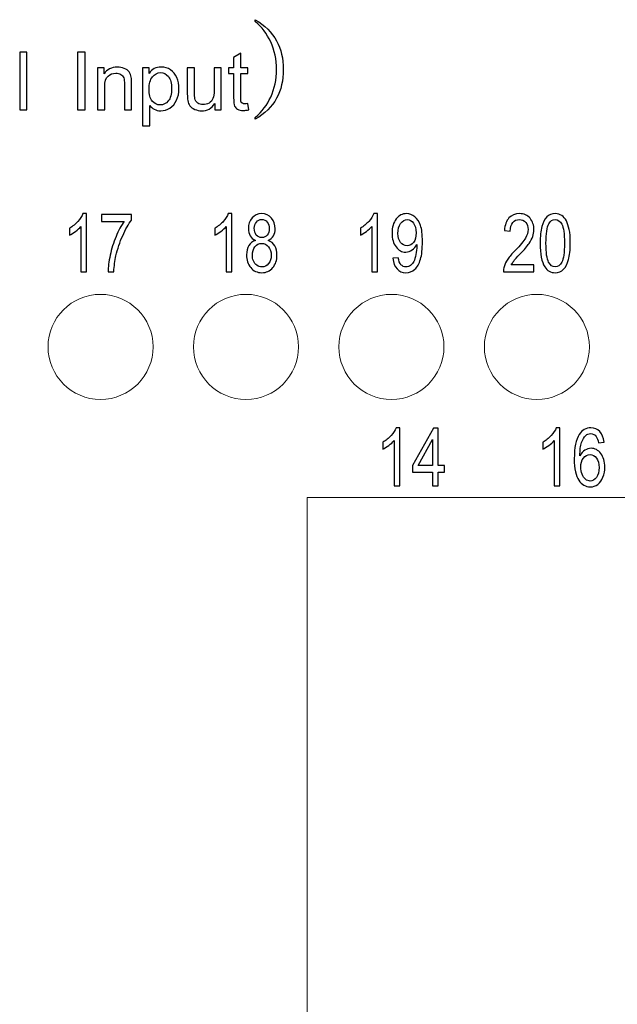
# Model space of a CAD drawing. Header units: millimetres. Extents: x -64 to 68, y -62 to 67.
# Tile 14 of 31: x 4 to 19, y -38 to -14. Entities that reach past the tile are written whole.
import ezdxf

# ---------------------------------------------------------------- set-up
doc = ezdxf.new("R2010")
doc.units = ezdxf.units.MM
doc.header["$MEASUREMENT"] = 0
doc.layers.add('layer 1', color=7, linetype='Continuous')

msp = doc.modelspace()

# ---------------------------------------------------------------- linework, layer by layer
at = {"layer": 'layer 1', "color": 9}
for points, knots in [([(10.0999, -13.6996), (10.2624, -13.8315), (10.3897, -13.9982), (10.4814, -14.1987), (10.4814, -14.1987), (10.579, -14.4084), (10.6276, -14.6366), (10.6276, -14.8825), (10.6276, -14.8825), (10.6276, -15.1302), (10.579, -15.3579), (10.4814, -15.5658), (10.4814, -15.5658), (10.3929, -15.7593), (10.2661, -15.9269), (10.0999, -16.0677), (10.0999, -16.0677), (10.0999, -16.0677), (10.0999, -16.114), (10.0999, -16.114), (10.0999, -16.114), (10.3364, -15.982), (10.5124, -15.8084), (10.6276, -15.5931), (10.6276, -15.5931), (10.7388, -15.3903), (10.7943, -15.1538), (10.7943, -14.8825), (10.7943, -14.8825), (10.7943, -14.6149), (10.7388, -14.3797), (10.6276, -14.1769), (10.6276, -14.1769), (10.5105, -13.9621), (10.3346, -13.7866), (10.0999, -13.651), (10.0999, -13.651), (10.0999, -13.651), (10.0999, -13.6996), (10.0999, -13.6996)], [0, 0, 0, 0, 0.0909091, 0.0909091, 0.0909091, 0.0909091, 0.1818182, 0.1818182, 0.1818182, 0.1818182, 0.2727273, 0.2727273, 0.2727273, 0.2727273, 0.3636364, 0.3636364, 0.3636364, 0.3636364, 0.4545455, 0.4545455, 0.4545455, 0.4545455, 0.5454545, 0.5454545, 0.5454545, 0.5454545, 0.6363636, 0.6363636, 0.6363636, 0.6363636, 0.7272727, 0.7272727, 0.7272727, 0.7272727, 0.8181818, 0.8181818, 0.8181818, 0.8181818, 1, 1, 1, 1]), ([(4.2686, -15.8834), (4.2686, -15.8834), (4.2686, -14.4514), (4.2686, -14.4514), (4.2686, -14.4514), (4.2686, -14.4514), (4.4446, -14.4514), (4.4446, -14.4514), (4.4446, -14.4514), (4.4446, -14.4514), (4.4446, -15.8834), (4.4446, -15.8834), (4.4446, -15.8834), (4.4446, -15.8834), (4.2686, -15.8834), (4.2686, -15.8834)], [0, 0, 0, 0, 0.2, 0.2, 0.2, 0.2, 0.4, 0.4, 0.4, 0.4, 0.6, 0.6, 0.6, 0.6, 1, 1, 1, 1]), ([(5.6959, -15.8834), (5.6959, -15.8834), (5.6959, -14.4514), (5.6959, -14.4514), (5.6959, -14.4514), (5.6959, -14.4514), (5.8859, -14.4514), (5.8859, -14.4514), (5.8859, -14.4514), (5.8859, -14.4514), (5.8859, -15.8834), (5.8859, -15.8834), (5.8859, -15.8834), (5.8859, -15.8834), (5.6959, -15.8834), (5.6959, -15.8834)], [0, 0, 0, 0, 0.2, 0.2, 0.2, 0.2, 0.4, 0.4, 0.4, 0.4, 0.6, 0.6, 0.6, 0.6, 1, 1, 1, 1]), ([(9.9165, -15.7264), (9.9165, -15.7264), (9.9405, -15.8817), (9.9405, -15.8817), (9.9405, -15.8817), (9.8912, -15.8921), (9.8468, -15.8974), (9.8082, -15.8974), (9.8082, -15.8974), (9.7445, -15.8974), (9.6952, -15.8874), (9.6598, -15.8671), (9.6598, -15.8671), (9.6248, -15.8467), (9.6002, -15.8204), (9.5858, -15.7874), (9.5858, -15.7874), (9.5715, -15.7544), (9.5645, -15.6851), (9.5645, -15.5794), (9.5645, -15.5794), (9.5645, -15.5794), (9.5645, -14.9814), (9.5645, -14.9814), (9.5645, -14.9814), (9.5645, -14.9814), (9.4345, -14.9814), (9.4345, -14.9814), (9.4345, -14.9814), (9.4345, -14.9814), (9.4345, -14.8454), (9.4345, -14.8454), (9.4345, -14.8454), (9.4345, -14.8454), (9.5645, -14.8454), (9.5645, -14.8454), (9.5645, -14.8454), (9.5645, -14.8454), (9.5645, -14.5887), (9.5645, -14.5887), (9.5645, -14.5887), (9.5645, -14.5887), (9.7405, -14.4831), (9.7405, -14.4831), (9.7405, -14.4831), (9.7405, -14.4831), (9.7405, -14.8454), (9.7405, -14.8454), (9.7405, -14.8454), (9.7405, -14.8454), (9.9165, -14.8454), (9.9165, -14.8454), (9.9165, -14.8454), (9.9165, -14.8454), (9.9165, -14.9814), (9.9165, -14.9814), (9.9165, -14.9814), (9.9165, -14.9814), (9.7405, -14.9814), (9.7405, -14.9814), (9.7405, -14.9814), (9.7405, -14.9814), (9.7405, -15.5894), (9.7405, -15.5894), (9.7405, -15.5894), (9.7405, -15.6397), (9.7435, -15.6721), (9.7498, -15.6864), (9.7498, -15.6864), (9.7558, -15.7007), (9.7658, -15.7121), (9.7798, -15.7207), (9.7798, -15.7207), (9.7938, -15.7291), (9.8138, -15.7334), (9.8398, -15.7334), (9.8398, -15.7334), (9.8592, -15.7334), (9.8848, -15.7311), (9.9165, -15.7264)], [0, 0, 0, 0, 0.047619, 0.047619, 0.047619, 0.047619, 0.0952381, 0.0952381, 0.0952381, 0.0952381, 0.1428571, 0.1428571, 0.1428571, 0.1428571, 0.1904762, 0.1904762, 0.1904762, 0.1904762, 0.2380952, 0.2380952, 0.2380952, 0.2380952, 0.2857143, 0.2857143, 0.2857143, 0.2857143, 0.3333333, 0.3333333, 0.3333333, 0.3333333, 0.3809524, 0.3809524, 0.3809524, 0.3809524, 0.4285714, 0.4285714, 0.4285714, 0.4285714, 0.4761905, 0.4761905, 0.4761905, 0.4761905, 0.5238095, 0.5238095, 0.5238095, 0.5238095, 0.5714286, 0.5714286, 0.5714286, 0.5714286, 0.6190476, 0.6190476, 0.6190476, 0.6190476, 0.6666667, 0.6666667, 0.6666667, 0.6666667, 0.7142857, 0.7142857, 0.7142857, 0.7142857, 0.7619048, 0.7619048, 0.7619048, 0.7619048, 0.8095238, 0.8095238, 0.8095238, 0.8095238, 0.8571429, 0.8571429, 0.8571429, 0.8571429, 0.9047619, 0.9047619, 0.9047619, 0.9047619, 1, 1, 1, 1]), ([(6.1976, -15.8834), (6.1976, -15.8834), (6.1976, -14.8454), (6.1976, -14.8454), (6.1976, -14.8454), (6.1976, -14.8454), (6.3556, -14.8454), (6.3556, -14.8454), (6.3556, -14.8454), (6.3556, -14.8454), (6.3556, -14.9927), (6.3556, -14.9927), (6.3556, -14.9927), (6.4316, -14.8797), (6.5416, -14.8234), (6.6853, -14.8234), (6.6853, -14.8234), (6.7479, -14.8234), (6.8053, -14.8347), (6.8576, -14.8571), (6.8576, -14.8571), (6.9099, -14.8794), (6.9493, -14.9091), (6.9753, -14.9454), (6.9753, -14.9454), (7.0013, -14.9817), (7.0196, -15.0251), (7.0299, -15.0751), (7.0299, -15.0751), (7.0363, -15.1077), (7.0396, -15.1647), (7.0396, -15.2461), (7.0396, -15.2461), (7.0396, -15.2461), (7.0396, -15.8834), (7.0396, -15.8834), (7.0396, -15.8834), (7.0396, -15.8834), (6.8636, -15.8834), (6.8636, -15.8834), (6.8636, -15.8834), (6.8636, -15.8834), (6.8636, -15.2527), (6.8636, -15.2527), (6.8636, -15.2527), (6.8636, -15.1811), (6.8569, -15.1274), (6.8433, -15.0921), (6.8433, -15.0921), (6.8296, -15.0567), (6.8053, -15.0284), (6.7706, -15.0071), (6.7706, -15.0071), (6.7359, -14.9861), (6.6949, -14.9754), (6.6483, -14.9754), (6.6483, -14.9754), (6.5736, -14.9754), (6.5093, -14.9991), (6.4549, -15.0467), (6.4549, -15.0467), (6.4006, -15.0941), (6.3736, -15.1844), (6.3736, -15.3171), (6.3736, -15.3171), (6.3736, -15.3171), (6.3736, -15.8834), (6.3736, -15.8834), (6.3736, -15.8834), (6.3736, -15.8834), (6.1976, -15.8834), (6.1976, -15.8834)], [0, 0, 0, 0, 0.0526316, 0.0526316, 0.0526316, 0.0526316, 0.1052632, 0.1052632, 0.1052632, 0.1052632, 0.1578947, 0.1578947, 0.1578947, 0.1578947, 0.2105263, 0.2105263, 0.2105263, 0.2105263, 0.2631579, 0.2631579, 0.2631579, 0.2631579, 0.3157895, 0.3157895, 0.3157895, 0.3157895, 0.3684211, 0.3684211, 0.3684211, 0.3684211, 0.4210526, 0.4210526, 0.4210526, 0.4210526, 0.4736842, 0.4736842, 0.4736842, 0.4736842, 0.5263158, 0.5263158, 0.5263158, 0.5263158, 0.5789474, 0.5789474, 0.5789474, 0.5789474, 0.6315789, 0.6315789, 0.6315789, 0.6315789, 0.6842105, 0.6842105, 0.6842105, 0.6842105, 0.7368421, 0.7368421, 0.7368421, 0.7368421, 0.7894737, 0.7894737, 0.7894737, 0.7894737, 0.8421053, 0.8421053, 0.8421053, 0.8421053, 0.8947368, 0.8947368, 0.8947368, 0.8947368, 1, 1, 1, 1]), ([(7.3099, -16.2814), (7.3099, -16.2814), (7.3099, -14.8454), (7.3099, -14.8454), (7.3099, -14.8454), (7.3099, -14.8454), (7.4699, -14.8454), (7.4699, -14.8454), (7.4699, -14.8454), (7.4699, -14.8454), (7.4699, -14.9817), (7.4699, -14.9817), (7.4699, -14.9817), (7.5076, -14.9291), (7.5502, -14.8894), (7.5979, -14.8631), (7.5979, -14.8631), (7.6452, -14.8367), (7.7029, -14.8234), (7.7706, -14.8234), (7.7706, -14.8234), (7.8592, -14.8234), (7.9372, -14.8461), (8.0049, -14.8917), (8.0049, -14.8917), (8.0726, -14.9371), (8.1236, -15.0014), (8.1582, -15.0841), (8.1582, -15.0841), (8.1926, -15.1671), (8.2099, -15.2577), (8.2099, -15.3567), (8.2099, -15.3567), (8.2099, -15.4624), (8.1909, -15.5577), (8.1529, -15.6427), (8.1529, -15.6427), (8.1149, -15.7274), (8.0596, -15.7924), (7.9869, -15.8377), (7.9869, -15.8377), (7.9146, -15.8827), (7.8382, -15.9054), (7.7582, -15.9054), (7.7582, -15.9054), (7.6996, -15.9054), (7.6469, -15.8931), (7.6006, -15.8684), (7.6006, -15.8684), (7.5539, -15.8437), (7.5159, -15.8127), (7.4859, -15.7751), (7.4859, -15.7751), (7.4859, -15.7751), (7.4859, -16.2814), (7.4859, -16.2814), (7.4859, -16.2814), (7.4859, -16.2814), (7.3099, -16.2814), (7.3099, -16.2814)], [0, 0, 0, 0, 0.0625, 0.0625, 0.0625, 0.0625, 0.125, 0.125, 0.125, 0.125, 0.1875, 0.1875, 0.1875, 0.1875, 0.25, 0.25, 0.25, 0.25, 0.3125, 0.3125, 0.3125, 0.3125, 0.375, 0.375, 0.375, 0.375, 0.4375, 0.4375, 0.4375, 0.4375, 0.5, 0.5, 0.5, 0.5, 0.5625, 0.5625, 0.5625, 0.5625, 0.625, 0.625, 0.625, 0.625, 0.6875, 0.6875, 0.6875, 0.6875, 0.75, 0.75, 0.75, 0.75, 0.8125, 0.8125, 0.8125, 0.8125, 0.875, 0.875, 0.875, 0.875, 1, 1, 1, 1]), ([(9.1002, -15.8834), (9.1002, -15.8834), (9.1002, -15.7291), (9.1002, -15.7291), (9.1002, -15.7291), (9.0195, -15.8467), (8.9102, -15.9054), (8.7719, -15.9054), (8.7719, -15.9054), (8.7109, -15.9054), (8.6539, -15.8937), (8.6009, -15.8704), (8.6009, -15.8704), (8.5479, -15.8467), (8.5085, -15.8174), (8.4829, -15.7821), (8.4829, -15.7821), (8.4572, -15.7464), (8.4392, -15.7031), (8.4289, -15.6517), (8.4289, -15.6517), (8.4219, -15.6171), (8.4182, -15.5624), (8.4182, -15.4877), (8.4182, -15.4877), (8.4182, -15.4877), (8.4182, -14.8454), (8.4182, -14.8454), (8.4182, -14.8454), (8.4182, -14.8454), (8.5942, -14.8454), (8.5942, -14.8454), (8.5942, -14.8454), (8.5942, -14.8454), (8.5942, -15.4197), (8.5942, -15.4197), (8.5942, -15.4197), (8.5942, -15.5114), (8.5979, -15.5734), (8.6049, -15.6051), (8.6049, -15.6051), (8.6159, -15.6514), (8.6392, -15.6874), (8.6752, -15.7137), (8.6752, -15.7137), (8.7109, -15.7401), (8.7549, -15.7534), (8.8075, -15.7534), (8.8075, -15.7534), (8.8602, -15.7534), (8.9095, -15.7401), (8.9555, -15.7131), (8.9555, -15.7131), (9.0015, -15.6861), (9.0342, -15.6491), (9.0535, -15.6027), (9.0535, -15.6027), (9.0725, -15.5564), (9.0822, -15.4887), (9.0822, -15.4004), (9.0822, -15.4004), (9.0822, -15.4004), (9.0822, -14.8454), (9.0822, -14.8454), (9.0822, -14.8454), (9.0822, -14.8454), (9.2582, -14.8454), (9.2582, -14.8454), (9.2582, -14.8454), (9.2582, -14.8454), (9.2582, -15.8834), (9.2582, -15.8834), (9.2582, -15.8834), (9.2582, -15.8834), (9.1002, -15.8834), (9.1002, -15.8834)], [0, 0, 0, 0, 0.05, 0.05, 0.05, 0.05, 0.1, 0.1, 0.1, 0.1, 0.15, 0.15, 0.15, 0.15, 0.2, 0.2, 0.2, 0.2, 0.25, 0.25, 0.25, 0.25, 0.3, 0.3, 0.3, 0.3, 0.35, 0.35, 0.35, 0.35, 0.4, 0.4, 0.4, 0.4, 0.45, 0.45, 0.45, 0.45, 0.5, 0.5, 0.5, 0.5, 0.55, 0.55, 0.55, 0.55, 0.6, 0.6, 0.6, 0.6, 0.65, 0.65, 0.65, 0.65, 0.7, 0.7, 0.7, 0.7, 0.75, 0.75, 0.75, 0.75, 0.8, 0.8, 0.8, 0.8, 0.85, 0.85, 0.85, 0.85, 0.9, 0.9, 0.9, 0.9, 1, 1, 1, 1]), ([(7.4699, -15.3707), (7.4699, -15.5037), (7.4969, -15.6021), (7.5506, -15.6657), (7.5506, -15.6657), (7.6046, -15.7294), (7.6699, -15.7614), (7.7466, -15.7614), (7.7466, -15.7614), (7.8246, -15.7614), (7.8912, -15.7284), (7.9466, -15.6624), (7.9466, -15.6624), (8.0022, -15.5964), (8.0299, -15.4944), (8.0299, -15.3561), (8.0299, -15.3561), (8.0299, -15.2241), (8.0029, -15.1254), (7.9486, -15.0597), (7.9486, -15.0597), (7.8942, -14.9941), (7.8296, -14.9614), (7.7542, -14.9614), (7.7542, -14.9614), (7.6796, -14.9614), (7.6136, -14.9964), (7.5562, -15.0661), (7.5562, -15.0661), (7.4986, -15.1361), (7.4699, -15.2374), (7.4699, -15.3707)], [0, 0, 0, 0, 0.1111111, 0.1111111, 0.1111111, 0.1111111, 0.2222222, 0.2222222, 0.2222222, 0.2222222, 0.3333333, 0.3333333, 0.3333333, 0.3333333, 0.4444444, 0.4444444, 0.4444444, 0.4444444, 0.5555556, 0.5555556, 0.5555556, 0.5555556, 0.6666667, 0.6666667, 0.6666667, 0.6666667, 0.7777778, 0.7777778, 0.7777778, 0.7777778, 1, 1, 1, 1]), ([(5.9248, -19.889), (5.9248, -19.889), (5.784, -19.889), (5.784, -19.889), (5.784, -19.889), (5.784, -19.889), (5.784, -18.7683), (5.784, -18.7683), (5.784, -18.7683), (5.7502, -18.809), (5.7056, -18.8493), (5.6507, -18.8897), (5.6507, -18.8897), (5.5958, -18.93), (5.5462, -18.9603), (5.5024, -18.9803), (5.5024, -18.9803), (5.5024, -18.9803), (5.5024, -18.8103), (5.5024, -18.8103), (5.5024, -18.8103), (5.5811, -18.7643), (5.6499, -18.7083), (5.7088, -18.6423), (5.7088, -18.6423), (5.7678, -18.5767), (5.8096, -18.513), (5.8342, -18.451), (5.8342, -18.451), (5.8342, -18.451), (5.9248, -18.451), (5.9248, -18.451), (5.9248, -18.451), (5.9248, -18.451), (5.9248, -19.889), (5.9248, -19.889)], [0, 0, 0, 0, 0.1, 0.1, 0.1, 0.1, 0.2, 0.2, 0.2, 0.2, 0.3, 0.3, 0.3, 0.3, 0.4, 0.4, 0.4, 0.4, 0.5, 0.5, 0.5, 0.5, 0.6, 0.6, 0.6, 0.6, 0.7, 0.7, 0.7, 0.7, 0.8, 0.8, 0.8, 0.8, 1, 1, 1, 1]), ([(6.2947, -18.643), (6.2947, -18.643), (6.2947, -18.475), (6.2947, -18.475), (6.2947, -18.475), (6.2947, -18.475), (7.0355, -18.475), (7.0355, -18.475), (7.0355, -18.475), (7.0355, -18.475), (7.0355, -18.611), (7.0355, -18.611), (7.0355, -18.611), (6.9627, -18.708), (6.8901, -18.837), (6.8187, -18.998), (6.8187, -18.998), (6.7469, -19.159), (6.6917, -19.3247), (6.6525, -19.495), (6.6525, -19.495), (6.6245, -19.6147), (6.6064, -19.7463), (6.5987, -19.889), (6.5987, -19.889), (6.5987, -19.889), (6.4547, -19.889), (6.4547, -19.889), (6.4547, -19.889), (6.4563, -19.7763), (6.4739, -19.64), (6.5077, -19.4803), (6.5077, -19.4803), (6.5416, -19.3203), (6.5899, -19.1663), (6.6531, -19.018), (6.6531, -19.018), (6.7163, -18.8697), (6.7835, -18.7447), (6.8547, -18.643), (6.8547, -18.643), (6.8547, -18.643), (6.2947, -18.643), (6.2947, -18.643)], [0, 0, 0, 0, 0.0833333, 0.0833333, 0.0833333, 0.0833333, 0.1666667, 0.1666667, 0.1666667, 0.1666667, 0.25, 0.25, 0.25, 0.25, 0.3333333, 0.3333333, 0.3333333, 0.3333333, 0.4166667, 0.4166667, 0.4166667, 0.4166667, 0.5, 0.5, 0.5, 0.5, 0.5833333, 0.5833333, 0.5833333, 0.5833333, 0.6666667, 0.6666667, 0.6666667, 0.6666667, 0.75, 0.75, 0.75, 0.75, 0.8333333, 0.8333333, 0.8333333, 0.8333333, 1, 1, 1, 1]), ([(9.5236, -19.889), (9.5236, -19.889), (9.3828, -19.889), (9.3828, -19.889), (9.3828, -19.889), (9.3828, -19.889), (9.3828, -18.7683), (9.3828, -18.7683), (9.3828, -18.7683), (9.349, -18.809), (9.3044, -18.8493), (9.2495, -18.8897), (9.2495, -18.8897), (9.1946, -18.93), (9.145, -18.9603), (9.1012, -18.9803), (9.1012, -18.9803), (9.1012, -18.9803), (9.1012, -18.8103), (9.1012, -18.8103), (9.1012, -18.8103), (9.1799, -18.7643), (9.2487, -18.7083), (9.3076, -18.6423), (9.3076, -18.6423), (9.3666, -18.5767), (9.4084, -18.513), (9.433, -18.451), (9.433, -18.451), (9.433, -18.451), (9.5236, -18.451), (9.5236, -18.451), (9.5236, -18.451), (9.5236, -18.451), (9.5236, -19.889), (9.5236, -19.889)], [0, 0, 0, 0, 0.1, 0.1, 0.1, 0.1, 0.2, 0.2, 0.2, 0.2, 0.3, 0.3, 0.3, 0.3, 0.4, 0.4, 0.4, 0.4, 0.5, 0.5, 0.5, 0.5, 0.6, 0.6, 0.6, 0.6, 0.7, 0.7, 0.7, 0.7, 0.8, 0.8, 0.8, 0.8, 1, 1, 1, 1]), ([(10.1023, -19.1127), (10.0439, -19.086), (10.0007, -19.0477), (9.9724, -18.9983), (9.9724, -18.9983), (9.9444, -18.9487), (9.9303, -18.8893), (9.9303, -18.8203), (9.9303, -18.8203), (9.9303, -18.716), (9.9601, -18.6287), (10.0199, -18.5577), (10.0199, -18.5577), (10.0799, -18.4867), (10.1593, -18.451), (10.2588, -18.451), (10.2588, -18.451), (10.3585, -18.451), (10.4391, -18.4873), (10.4999, -18.56), (10.4999, -18.56), (10.5607, -18.6327), (10.5911, -18.721), (10.5911, -18.8253), (10.5911, -18.8253), (10.5911, -18.8917), (10.5772, -18.9497), (10.5495, -18.9987), (10.5495, -18.9987), (10.5217, -19.048), (10.4796, -19.086), (10.4228, -19.1127), (10.4228, -19.1127), (10.4929, -19.1413), (10.546, -19.1873), (10.5825, -19.2513), (10.5825, -19.2513), (10.6191, -19.315), (10.6375, -19.391), (10.6375, -19.4797), (10.6375, -19.4797), (10.6375, -19.602), (10.6028, -19.7047), (10.5337, -19.788), (10.5337, -19.788), (10.4644, -19.8713), (10.3735, -19.913), (10.2607, -19.913), (10.2607, -19.913), (10.1479, -19.913), (10.0569, -19.8713), (9.9876, -19.7877), (9.9876, -19.7877), (9.9185, -19.704), (9.8839, -19.5997), (9.8839, -19.4747), (9.8839, -19.4747), (9.8839, -19.3817), (9.9028, -19.3037), (9.9407, -19.241), (9.9407, -19.241), (9.9785, -19.178), (10.0324, -19.1353), (10.1023, -19.1127)], [0, 0, 0, 0, 0.0588235, 0.0588235, 0.0588235, 0.0588235, 0.1176471, 0.1176471, 0.1176471, 0.1176471, 0.1764706, 0.1764706, 0.1764706, 0.1764706, 0.2352941, 0.2352941, 0.2352941, 0.2352941, 0.2941176, 0.2941176, 0.2941176, 0.2941176, 0.3529412, 0.3529412, 0.3529412, 0.3529412, 0.4117647, 0.4117647, 0.4117647, 0.4117647, 0.4705882, 0.4705882, 0.4705882, 0.4705882, 0.5294118, 0.5294118, 0.5294118, 0.5294118, 0.5882353, 0.5882353, 0.5882353, 0.5882353, 0.6470588, 0.6470588, 0.6470588, 0.6470588, 0.7058824, 0.7058824, 0.7058824, 0.7058824, 0.7647059, 0.7647059, 0.7647059, 0.7647059, 0.8235294, 0.8235294, 0.8235294, 0.8235294, 0.8823529, 0.8823529, 0.8823529, 0.8823529, 1, 1, 1, 1]), ([(13.1236, -19.889), (13.1236, -19.889), (12.9828, -19.889), (12.9828, -19.889), (12.9828, -19.889), (12.9828, -19.889), (12.9828, -18.7683), (12.9828, -18.7683), (12.9828, -18.7683), (12.949, -18.809), (12.9044, -18.8493), (12.8495, -18.8897), (12.8495, -18.8897), (12.7946, -18.93), (12.745, -18.9603), (12.7012, -18.9803), (12.7012, -18.9803), (12.7012, -18.9803), (12.7012, -18.8103), (12.7012, -18.8103), (12.7012, -18.8103), (12.7799, -18.7643), (12.8487, -18.7083), (12.9076, -18.6423), (12.9076, -18.6423), (12.9666, -18.5767), (13.0084, -18.513), (13.033, -18.451), (13.033, -18.451), (13.033, -18.451), (13.1236, -18.451), (13.1236, -18.451), (13.1236, -18.451), (13.1236, -18.451), (13.1236, -19.889), (13.1236, -19.889)], [0, 0, 0, 0, 0.1, 0.1, 0.1, 0.1, 0.2, 0.2, 0.2, 0.2, 0.3, 0.3, 0.3, 0.3, 0.4, 0.4, 0.4, 0.4, 0.5, 0.5, 0.5, 0.5, 0.6, 0.6, 0.6, 0.6, 0.7, 0.7, 0.7, 0.7, 0.8, 0.8, 0.8, 0.8, 1, 1, 1, 1]), ([(13.5063, -19.557), (13.5063, -19.557), (13.6407, -19.543), (13.6407, -19.543), (13.6407, -19.543), (13.6521, -19.6223), (13.674, -19.6797), (13.7063, -19.7153), (13.7063, -19.7153), (13.7385, -19.751), (13.7799, -19.769), (13.8305, -19.769), (13.8305, -19.769), (13.8737, -19.769), (13.9116, -19.7567), (13.9444, -19.7317), (13.9444, -19.7317), (13.9772, -19.707), (14.0039, -19.674), (14.0244, -19.6323), (14.0244, -19.6323), (14.0449, -19.591), (14.0623, -19.535), (14.0764, -19.4647), (14.0764, -19.4647), (14.0905, -19.3943), (14.0975, -19.3227), (14.0975, -19.2497), (14.0975, -19.2497), (14.0975, -19.242), (14.0972, -19.23), (14.0967, -19.2143), (14.0967, -19.2143), (14.0687, -19.2703), (14.0303, -19.316), (13.9817, -19.3507), (13.9817, -19.3507), (13.9332, -19.3857), (13.8804, -19.403), (13.8239, -19.403), (13.8239, -19.403), (13.7292, -19.403), (13.6492, -19.36), (13.5836, -19.274), (13.5836, -19.274), (13.5183, -19.1883), (13.4855, -19.075), (13.4855, -18.9343), (13.4855, -18.9343), (13.4855, -18.789), (13.5196, -18.6723), (13.5881, -18.5837), (13.5881, -18.5837), (13.6564, -18.4953), (13.742, -18.451), (13.8452, -18.451), (13.8452, -18.451), (13.9193, -18.451), (13.9873, -18.476), (14.0492, -18.5263), (14.0492, -18.5263), (14.1108, -18.5763), (14.1575, -18.6477), (14.1895, -18.7407), (14.1895, -18.7407), (14.2215, -18.8333), (14.2375, -18.9677), (14.2375, -19.1433), (14.2375, -19.1433), (14.2375, -19.3263), (14.2217, -19.472), (14.19, -19.5803), (14.19, -19.5803), (14.1583, -19.689), (14.1108, -19.7713), (14.0481, -19.828), (14.0481, -19.828), (13.9855, -19.8847), (13.9121, -19.913), (13.8279, -19.913), (13.8279, -19.913), (13.7383, -19.913), (13.6652, -19.882), (13.6084, -19.8197), (13.6084, -19.8197), (13.5519, -19.7573), (13.5177, -19.6697), (13.5063, -19.557)], [0, 0, 0, 0, 0.0434783, 0.0434783, 0.0434783, 0.0434783, 0.0869565, 0.0869565, 0.0869565, 0.0869565, 0.1304348, 0.1304348, 0.1304348, 0.1304348, 0.173913, 0.173913, 0.173913, 0.173913, 0.2173913, 0.2173913, 0.2173913, 0.2173913, 0.2608696, 0.2608696, 0.2608696, 0.2608696, 0.3043478, 0.3043478, 0.3043478, 0.3043478, 0.3478261, 0.3478261, 0.3478261, 0.3478261, 0.3913043, 0.3913043, 0.3913043, 0.3913043, 0.4347826, 0.4347826, 0.4347826, 0.4347826, 0.4782609, 0.4782609, 0.4782609, 0.4782609, 0.5217391, 0.5217391, 0.5217391, 0.5217391, 0.5652174, 0.5652174, 0.5652174, 0.5652174, 0.6086957, 0.6086957, 0.6086957, 0.6086957, 0.6521739, 0.6521739, 0.6521739, 0.6521739, 0.6956522, 0.6956522, 0.6956522, 0.6956522, 0.7391304, 0.7391304, 0.7391304, 0.7391304, 0.7826087, 0.7826087, 0.7826087, 0.7826087, 0.826087, 0.826087, 0.826087, 0.826087, 0.8695652, 0.8695652, 0.8695652, 0.8695652, 0.9130435, 0.9130435, 0.9130435, 0.9130435, 1, 1, 1, 1]), ([(16.9991, -19.721), (16.9991, -19.721), (16.9991, -19.889), (16.9991, -19.889), (16.9991, -19.889), (16.9991, -19.889), (16.2407, -19.889), (16.2407, -19.889), (16.2407, -19.889), (16.2397, -19.8467), (16.2453, -19.806), (16.2573, -19.7667), (16.2573, -19.7667), (16.2767, -19.7023), (16.3079, -19.6387), (16.3509, -19.5763), (16.3509, -19.5763), (16.3938, -19.514), (16.4551, -19.442), (16.5349, -19.3603), (16.5349, -19.3603), (16.6589, -19.2327), (16.7431, -19.1317), (16.7871, -19.057), (16.7871, -19.057), (16.8314, -18.9823), (16.8535, -18.9117), (16.8535, -18.845), (16.8535, -18.845), (16.8535, -18.7753), (16.8335, -18.7167), (16.7935, -18.6687), (16.7935, -18.6687), (16.7535, -18.621), (16.7013, -18.597), (16.637, -18.597), (16.637, -18.597), (16.569, -18.597), (16.5146, -18.6223), (16.4738, -18.673), (16.4738, -18.673), (16.433, -18.7233), (16.4125, -18.7933), (16.4119, -18.883), (16.4119, -18.883), (16.4119, -18.883), (16.2679, -18.865), (16.2679, -18.865), (16.2679, -18.865), (16.2778, -18.7303), (16.3151, -18.6277), (16.3797, -18.557), (16.3797, -18.557), (16.4445, -18.4863), (16.5311, -18.451), (16.6402, -18.451), (16.6402, -18.451), (16.7501, -18.451), (16.8373, -18.489), (16.9013, -18.5653), (16.9013, -18.5653), (16.9655, -18.6417), (16.9975, -18.7363), (16.9975, -18.849), (16.9975, -18.849), (16.9975, -18.9063), (16.9882, -18.9627), (16.9693, -19.018), (16.9693, -19.018), (16.9506, -19.0737), (16.9194, -19.132), (16.8759, -19.1933), (16.8759, -19.1933), (16.8322, -19.2543), (16.7599, -19.3387), (16.6591, -19.4453), (16.6591, -19.4453), (16.5746, -19.534), (16.5202, -19.594), (16.4962, -19.6257), (16.4962, -19.6257), (16.4722, -19.6573), (16.4525, -19.689), (16.4367, -19.721), (16.4367, -19.721), (16.4367, -19.721), (16.9991, -19.721), (16.9991, -19.721)], [0, 0, 0, 0, 0.0434783, 0.0434783, 0.0434783, 0.0434783, 0.0869565, 0.0869565, 0.0869565, 0.0869565, 0.1304348, 0.1304348, 0.1304348, 0.1304348, 0.173913, 0.173913, 0.173913, 0.173913, 0.2173913, 0.2173913, 0.2173913, 0.2173913, 0.2608696, 0.2608696, 0.2608696, 0.2608696, 0.3043478, 0.3043478, 0.3043478, 0.3043478, 0.3478261, 0.3478261, 0.3478261, 0.3478261, 0.3913043, 0.3913043, 0.3913043, 0.3913043, 0.4347826, 0.4347826, 0.4347826, 0.4347826, 0.4782609, 0.4782609, 0.4782609, 0.4782609, 0.5217391, 0.5217391, 0.5217391, 0.5217391, 0.5652174, 0.5652174, 0.5652174, 0.5652174, 0.6086957, 0.6086957, 0.6086957, 0.6086957, 0.6521739, 0.6521739, 0.6521739, 0.6521739, 0.6956522, 0.6956522, 0.6956522, 0.6956522, 0.7391304, 0.7391304, 0.7391304, 0.7391304, 0.7826087, 0.7826087, 0.7826087, 0.7826087, 0.826087, 0.826087, 0.826087, 0.826087, 0.8695652, 0.8695652, 0.8695652, 0.8695652, 0.9130435, 0.9130435, 0.9130435, 0.9130435, 1, 1, 1, 1]), ([(17.1514, -19.1823), (17.1514, -19.0133), (17.1652, -18.8767), (17.193, -18.7733), (17.193, -18.7733), (17.221, -18.6697), (17.2623, -18.59), (17.3172, -18.5343), (17.3172, -18.5343), (17.3719, -18.4787), (17.441, -18.451), (17.5242, -18.451), (17.5242, -18.451), (17.5855, -18.451), (17.6394, -18.4663), (17.686, -18.4973), (17.686, -18.4973), (17.7324, -18.5283), (17.7708, -18.573), (17.8007, -18.6313), (17.8007, -18.6313), (17.8306, -18.6893), (17.854, -18.7603), (17.8711, -18.844), (17.8711, -18.844), (17.8884, -18.9277), (17.897, -19.0407), (17.897, -19.1823), (17.897, -19.1823), (17.897, -19.3503), (17.8831, -19.4863), (17.8556, -19.5897), (17.8556, -19.5897), (17.8282, -19.6933), (17.7868, -19.773), (17.7319, -19.829), (17.7319, -19.829), (17.6772, -19.885), (17.6079, -19.913), (17.5242, -19.913), (17.5242, -19.913), (17.414, -19.913), (17.3274, -19.864), (17.2644, -19.7657), (17.2644, -19.7657), (17.189, -19.6457), (17.1514, -19.4513), (17.1514, -19.1823)], [0, 0, 0, 0, 0.0769231, 0.0769231, 0.0769231, 0.0769231, 0.1538462, 0.1538462, 0.1538462, 0.1538462, 0.2307692, 0.2307692, 0.2307692, 0.2307692, 0.3076923, 0.3076923, 0.3076923, 0.3076923, 0.3846154, 0.3846154, 0.3846154, 0.3846154, 0.4615385, 0.4615385, 0.4615385, 0.4615385, 0.5384615, 0.5384615, 0.5384615, 0.5384615, 0.6153846, 0.6153846, 0.6153846, 0.6153846, 0.6923077, 0.6923077, 0.6923077, 0.6923077, 0.7692308, 0.7692308, 0.7692308, 0.7692308, 0.8461538, 0.8461538, 0.8461538, 0.8461538, 1, 1, 1, 1]), ([(10.0743, -18.814), (10.0743, -18.882), (10.0916, -18.9373), (10.126, -18.9803), (10.126, -18.9803), (10.1607, -19.0233), (10.206, -19.045), (10.2623, -19.045), (10.2623, -19.045), (10.3169, -19.045), (10.3612, -19.0237), (10.3956, -18.981), (10.3956, -18.981), (10.43, -18.9383), (10.4471, -18.886), (10.4471, -18.824), (10.4471, -18.824), (10.4471, -18.7593), (10.4295, -18.705), (10.394, -18.661), (10.394, -18.661), (10.3588, -18.617), (10.3143, -18.595), (10.2607, -18.595), (10.2607, -18.595), (10.2065, -18.595), (10.162, -18.6167), (10.1268, -18.6597), (10.1268, -18.6597), (10.0919, -18.7027), (10.0743, -18.754), (10.0743, -18.814)], [0, 0, 0, 0, 0.1111111, 0.1111111, 0.1111111, 0.1111111, 0.2222222, 0.2222222, 0.2222222, 0.2222222, 0.3333333, 0.3333333, 0.3333333, 0.3333333, 0.4444444, 0.4444444, 0.4444444, 0.4444444, 0.5555556, 0.5555556, 0.5555556, 0.5555556, 0.6666667, 0.6666667, 0.6666667, 0.6666667, 0.7777778, 0.7777778, 0.7777778, 0.7777778, 1, 1, 1, 1]), ([(14.0807, -18.9253), (14.0807, -18.8247), (14.0593, -18.7447), (14.0167, -18.6857), (14.0167, -18.6857), (13.9743, -18.6267), (13.9225, -18.597), (13.8617, -18.597), (13.8617, -18.597), (13.7988, -18.597), (13.7444, -18.6287), (13.6985, -18.6923), (13.6985, -18.6923), (13.6524, -18.756), (13.6295, -18.8387), (13.6295, -18.94), (13.6295, -18.94), (13.6295, -19.031), (13.6513, -19.105), (13.6948, -19.1617), (13.6948, -19.1617), (13.7385, -19.2187), (13.7929, -19.247), (13.8577, -19.247), (13.8577, -19.247), (13.9228, -19.247), (13.9761, -19.2187), (14.018, -19.1617), (14.018, -19.1617), (14.0599, -19.105), (14.0807, -19.026), (14.0807, -18.9253)], [0, 0, 0, 0, 0.1111111, 0.1111111, 0.1111111, 0.1111111, 0.2222222, 0.2222222, 0.2222222, 0.2222222, 0.3333333, 0.3333333, 0.3333333, 0.3333333, 0.4444444, 0.4444444, 0.4444444, 0.4444444, 0.5555556, 0.5555556, 0.5555556, 0.5555556, 0.6666667, 0.6666667, 0.6666667, 0.6666667, 0.7777778, 0.7777778, 0.7777778, 0.7777778, 1, 1, 1, 1]), ([(17.2954, -19.183), (17.2954, -19.4187), (17.3172, -19.5753), (17.3612, -19.6527), (17.3612, -19.6527), (17.4052, -19.7303), (17.4596, -19.769), (17.5242, -19.769), (17.5242, -19.769), (17.5887, -19.769), (17.6431, -19.73), (17.6871, -19.6523), (17.6871, -19.6523), (17.7311, -19.5743), (17.753, -19.418), (17.753, -19.183), (17.753, -19.183), (17.753, -18.9473), (17.7311, -18.7907), (17.6871, -18.7133), (17.6871, -18.7133), (17.6434, -18.6357), (17.5884, -18.597), (17.5226, -18.597), (17.5226, -18.597), (17.458, -18.597), (17.4063, -18.6313), (17.3676, -18.6997), (17.3676, -18.6997), (17.3194, -18.7867), (17.2954, -18.948), (17.2954, -19.183)], [0, 0, 0, 0, 0.1111111, 0.1111111, 0.1111111, 0.1111111, 0.2222222, 0.2222222, 0.2222222, 0.2222222, 0.3333333, 0.3333333, 0.3333333, 0.3333333, 0.4444444, 0.4444444, 0.4444444, 0.4444444, 0.5555556, 0.5555556, 0.5555556, 0.5555556, 0.6666667, 0.6666667, 0.6666667, 0.6666667, 0.7777778, 0.7777778, 0.7777778, 0.7777778, 1, 1, 1, 1]), ([(10.0279, -19.476), (10.0279, -19.5263), (10.0372, -19.5747), (10.0559, -19.6217), (10.0559, -19.6217), (10.0745, -19.6683), (10.1028, -19.7047), (10.1407, -19.7303), (10.1407, -19.7303), (10.1783, -19.756), (10.2188, -19.769), (10.2617, -19.769), (10.2617, -19.769), (10.3295, -19.769), (10.3849, -19.742), (10.4284, -19.688), (10.4284, -19.688), (10.4719, -19.634), (10.4935, -19.5653), (10.4935, -19.482), (10.4935, -19.482), (10.4935, -19.3973), (10.4711, -19.3273), (10.4265, -19.272), (10.4265, -19.272), (10.3817, -19.2167), (10.3252, -19.189), (10.2572, -19.189), (10.2572, -19.189), (10.1905, -19.189), (10.1359, -19.2163), (10.0927, -19.271), (10.0927, -19.271), (10.0495, -19.3257), (10.0279, -19.394), (10.0279, -19.476)], [0, 0, 0, 0, 0.1, 0.1, 0.1, 0.1, 0.2, 0.2, 0.2, 0.2, 0.3, 0.3, 0.3, 0.3, 0.4, 0.4, 0.4, 0.4, 0.5, 0.5, 0.5, 0.5, 0.6, 0.6, 0.6, 0.6, 0.7, 0.7, 0.7, 0.7, 0.8, 0.8, 0.8, 0.8, 1, 1, 1, 1])]:
    msp.add_open_spline(points, degree=3, knots=knots, dxfattribs=at)
at = {"layer": 'layer 1', "lineweight": 15}
for points in [[(7.5701, -21.749), (7.5701, -21.031), (6.988, -20.449), (6.2701, -20.449), (6.2701, -20.449), (5.5521, -20.449), (4.9701, -21.031), (4.9701, -21.749), (4.9701, -21.749), (4.9701, -22.467), (5.5521, -23.049), (6.2701, -23.049), (6.2701, -23.049), (6.988, -23.049), (7.5701, -22.467), (7.5701, -21.749)], [(11.1701, -21.749), (11.1701, -21.031), (10.588, -20.449), (9.8701, -20.449), (9.8701, -20.449), (9.1521, -20.449), (8.5701, -21.031), (8.5701, -21.749), (8.5701, -21.749), (8.5701, -22.467), (9.1521, -23.049), (9.8701, -23.049), (9.8701, -23.049), (10.588, -23.049), (11.1701, -22.467), (11.1701, -21.749)], [(14.7701, -21.749), (14.7701, -21.031), (14.188, -20.449), (13.4701, -20.449), (13.4701, -20.449), (12.7521, -20.449), (12.1701, -21.031), (12.1701, -21.749), (12.1701, -21.749), (12.1701, -22.467), (12.7521, -23.049), (13.4701, -23.049), (13.4701, -23.049), (14.188, -23.049), (14.7701, -22.467), (14.7701, -21.749)], [(18.3701, -21.749), (18.3701, -21.031), (17.788, -20.449), (17.0701, -20.449), (17.0701, -20.449), (16.3521, -20.449), (15.7701, -21.031), (15.7701, -21.749), (15.7701, -21.749), (15.7701, -22.467), (16.3521, -23.049), (17.0701, -23.049), (17.0701, -23.049), (17.788, -23.049), (18.3701, -22.467), (18.3701, -21.749)]]:
    msp.add_open_spline(points, degree=3, knots=[0, 0, 0, 0, 0.2, 0.2, 0.2, 0.2, 0.4, 0.4, 0.4, 0.4, 0.6, 0.6, 0.6, 0.6, 1, 1, 1, 1], dxfattribs=at)
at = {"layer": 'layer 1', "color": 253}
for points, knots in [([(13.6763, -25.189), (13.6763, -25.189), (13.5355, -25.189), (13.5355, -25.189), (13.5355, -25.189), (13.5355, -25.189), (13.5355, -24.0683), (13.5355, -24.0683), (13.5355, -24.0683), (13.5017, -24.109), (13.4571, -24.1493), (13.4022, -24.1897), (13.4022, -24.1897), (13.3473, -24.23), (13.2977, -24.2603), (13.2539, -24.2803), (13.2539, -24.2803), (13.2539, -24.2803), (13.2539, -24.1103), (13.2539, -24.1103), (13.2539, -24.1103), (13.3326, -24.0643), (13.4014, -24.0083), (13.4603, -23.9423), (13.4603, -23.9423), (13.5193, -23.8767), (13.5611, -23.813), (13.5857, -23.751), (13.5857, -23.751), (13.5857, -23.751), (13.6763, -23.751), (13.6763, -23.751), (13.6763, -23.751), (13.6763, -23.751), (13.6763, -25.189), (13.6763, -25.189)], [0, 0, 0, 0, 0.1, 0.1, 0.1, 0.1, 0.2, 0.2, 0.2, 0.2, 0.3, 0.3, 0.3, 0.3, 0.4, 0.4, 0.4, 0.4, 0.5, 0.5, 0.5, 0.5, 0.6, 0.6, 0.6, 0.6, 0.7, 0.7, 0.7, 0.7, 0.8, 0.8, 0.8, 0.8, 1, 1, 1, 1]), ([(14.4878, -25.189), (14.4878, -25.189), (14.4878, -24.847), (14.4878, -24.847), (14.4878, -24.847), (14.4878, -24.847), (13.9902, -24.847), (13.9902, -24.847), (13.9902, -24.847), (13.9902, -24.847), (13.9902, -24.685), (13.9902, -24.685), (13.9902, -24.685), (13.9902, -24.685), (14.5134, -23.757), (14.5134, -23.757), (14.5134, -23.757), (14.5134, -23.757), (14.6286, -23.757), (14.6286, -23.757), (14.6286, -23.757), (14.6286, -23.757), (14.6286, -24.685), (14.6286, -24.685), (14.6286, -24.685), (14.6286, -24.685), (14.7838, -24.685), (14.7838, -24.685), (14.7838, -24.685), (14.7838, -24.685), (14.7838, -24.847), (14.7838, -24.847), (14.7838, -24.847), (14.7838, -24.847), (14.6286, -24.847), (14.6286, -24.847), (14.6286, -24.847), (14.6286, -24.847), (14.6286, -25.189), (14.6286, -25.189), (14.6286, -25.189), (14.6286, -25.189), (14.4878, -25.189), (14.4878, -25.189)], [0, 0, 0, 0, 0.0833333, 0.0833333, 0.0833333, 0.0833333, 0.1666667, 0.1666667, 0.1666667, 0.1666667, 0.25, 0.25, 0.25, 0.25, 0.3333333, 0.3333333, 0.3333333, 0.3333333, 0.4166667, 0.4166667, 0.4166667, 0.4166667, 0.5, 0.5, 0.5, 0.5, 0.5833333, 0.5833333, 0.5833333, 0.5833333, 0.6666667, 0.6666667, 0.6666667, 0.6666667, 0.75, 0.75, 0.75, 0.75, 0.8333333, 0.8333333, 0.8333333, 0.8333333, 1, 1, 1, 1]), ([(17.6403, -25.189), (17.6403, -25.189), (17.4995, -25.189), (17.4995, -25.189), (17.4995, -25.189), (17.4995, -25.189), (17.4995, -24.0683), (17.4995, -24.0683), (17.4995, -24.0683), (17.4657, -24.109), (17.4211, -24.1493), (17.3662, -24.1897), (17.3662, -24.1897), (17.3113, -24.23), (17.2617, -24.2603), (17.2179, -24.2803), (17.2179, -24.2803), (17.2179, -24.2803), (17.2179, -24.1103), (17.2179, -24.1103), (17.2179, -24.1103), (17.2966, -24.0643), (17.3654, -24.0083), (17.4243, -23.9423), (17.4243, -23.9423), (17.4833, -23.8767), (17.5251, -23.813), (17.5497, -23.751), (17.5497, -23.751), (17.5497, -23.751), (17.6403, -23.751), (17.6403, -23.751), (17.6403, -23.751), (17.6403, -23.751), (17.6403, -25.189), (17.6403, -25.189)], [0, 0, 0, 0, 0.1, 0.1, 0.1, 0.1, 0.2, 0.2, 0.2, 0.2, 0.3, 0.3, 0.3, 0.3, 0.4, 0.4, 0.4, 0.4, 0.5, 0.5, 0.5, 0.5, 0.6, 0.6, 0.6, 0.6, 0.7, 0.7, 0.7, 0.7, 0.8, 0.8, 0.8, 0.8, 1, 1, 1, 1]), ([(18.7334, -24.107), (18.7334, -24.107), (18.5942, -24.121), (18.5942, -24.121), (18.5942, -24.121), (18.5816, -24.052), (18.5638, -24.0017), (18.5406, -23.9703), (18.5406, -23.9703), (18.5024, -23.92), (18.4552, -23.895), (18.3992, -23.895), (18.3992, -23.895), (18.3542, -23.895), (18.3142, -23.9107), (18.2798, -23.942), (18.2798, -23.942), (18.2355, -23.9823), (18.2008, -24.041), (18.175, -24.1183), (18.175, -24.1183), (18.1494, -24.196), (18.136, -24.3063), (18.135, -24.4493), (18.135, -24.4493), (18.1688, -24.385), (18.2104, -24.337), (18.2595, -24.306), (18.2595, -24.306), (18.3086, -24.2747), (18.3598, -24.259), (18.4136, -24.259), (18.4136, -24.259), (18.5075, -24.259), (18.5875, -24.3023), (18.6536, -24.3887), (18.6536, -24.3887), (18.7195, -24.475), (18.7526, -24.5863), (18.7526, -24.7233), (18.7526, -24.7233), (18.7526, -24.8133), (18.7371, -24.8967), (18.7062, -24.974), (18.7062, -24.974), (18.675, -25.0513), (18.6326, -25.1103), (18.5782, -25.1513), (18.5782, -25.1513), (18.524, -25.1923), (18.4624, -25.213), (18.3936, -25.213), (18.3936, -25.213), (18.2766, -25.213), (18.1808, -25.159), (18.1067, -25.0513), (18.1067, -25.0513), (18.0328, -24.9437), (17.9958, -24.766), (17.9958, -24.5187), (17.9958, -24.5187), (17.9958, -24.242), (18.0368, -24.0407), (18.1187, -23.915), (18.1187, -23.915), (18.1902, -23.8057), (18.2864, -23.751), (18.4078, -23.751), (18.4078, -23.751), (18.4979, -23.751), (18.572, -23.7827), (18.6296, -23.8457), (18.6296, -23.8457), (18.6872, -23.9087), (18.7219, -23.9957), (18.7334, -24.107)], [0, 0, 0, 0, 0.05, 0.05, 0.05, 0.05, 0.1, 0.1, 0.1, 0.1, 0.15, 0.15, 0.15, 0.15, 0.2, 0.2, 0.2, 0.2, 0.25, 0.25, 0.25, 0.25, 0.3, 0.3, 0.3, 0.3, 0.35, 0.35, 0.35, 0.35, 0.4, 0.4, 0.4, 0.4, 0.45, 0.45, 0.45, 0.45, 0.5, 0.5, 0.5, 0.5, 0.55, 0.55, 0.55, 0.55, 0.6, 0.6, 0.6, 0.6, 0.65, 0.65, 0.65, 0.65, 0.7, 0.7, 0.7, 0.7, 0.75, 0.75, 0.75, 0.75, 0.8, 0.8, 0.8, 0.8, 0.85, 0.85, 0.85, 0.85, 0.9, 0.9, 0.9, 0.9, 1, 1, 1, 1]), ([(14.4878, -24.685), (14.4878, -24.685), (14.4878, -24.0407), (14.4878, -24.0407), (14.4878, -24.0407), (14.4878, -24.0407), (14.1286, -24.685), (14.1286, -24.685), (14.1286, -24.685), (14.1286, -24.685), (14.4878, -24.685), (14.4878, -24.685)], [0, 0, 0, 0, 0.25, 0.25, 0.25, 0.25, 0.5, 0.5, 0.5, 0.5, 1, 1, 1, 1]), ([(18.1574, -24.725), (18.1574, -24.7857), (18.1678, -24.8437), (18.1883, -24.899), (18.1883, -24.899), (18.2088, -24.9543), (18.2376, -24.9963), (18.2742, -25.0253), (18.2742, -25.0253), (18.311, -25.0543), (18.3499, -25.069), (18.3912, -25.069), (18.3912, -25.069), (18.4512, -25.069), (18.5024, -25.039), (18.5448, -24.979), (18.5448, -24.979), (18.5872, -24.919), (18.6086, -24.8377), (18.6086, -24.7347), (18.6086, -24.7347), (18.6086, -24.6357), (18.5875, -24.5577), (18.5456, -24.5007), (18.5456, -24.5007), (18.5038, -24.4437), (18.4504, -24.415), (18.3856, -24.415), (18.3856, -24.415), (18.3222, -24.415), (18.268, -24.4437), (18.2238, -24.5007), (18.2238, -24.5007), (18.1795, -24.5577), (18.1574, -24.6323), (18.1574, -24.725)], [0, 0, 0, 0, 0.1, 0.1, 0.1, 0.1, 0.2, 0.2, 0.2, 0.2, 0.3, 0.3, 0.3, 0.3, 0.4, 0.4, 0.4, 0.4, 0.5, 0.5, 0.5, 0.5, 0.6, 0.6, 0.6, 0.6, 0.7, 0.7, 0.7, 0.7, 0.8, 0.8, 0.8, 0.8, 1, 1, 1, 1])]:
    msp.add_open_spline(points, degree=3, knots=knots, dxfattribs=at)
at = {"layer": 'layer 1', "lineweight": 15}
for points in [[(51.4771, -25.479), (51.4771, -25.479), (11.3871, -25.479), (11.3871, -25.479)], [(11.3871, -25.479), (11.3871, -25.479), (11.3871, -49.169), (11.3871, -49.169)]]:
    msp.add_open_spline(points, degree=3, dxfattribs=at)

doc.saveas('drawing.dxf')
